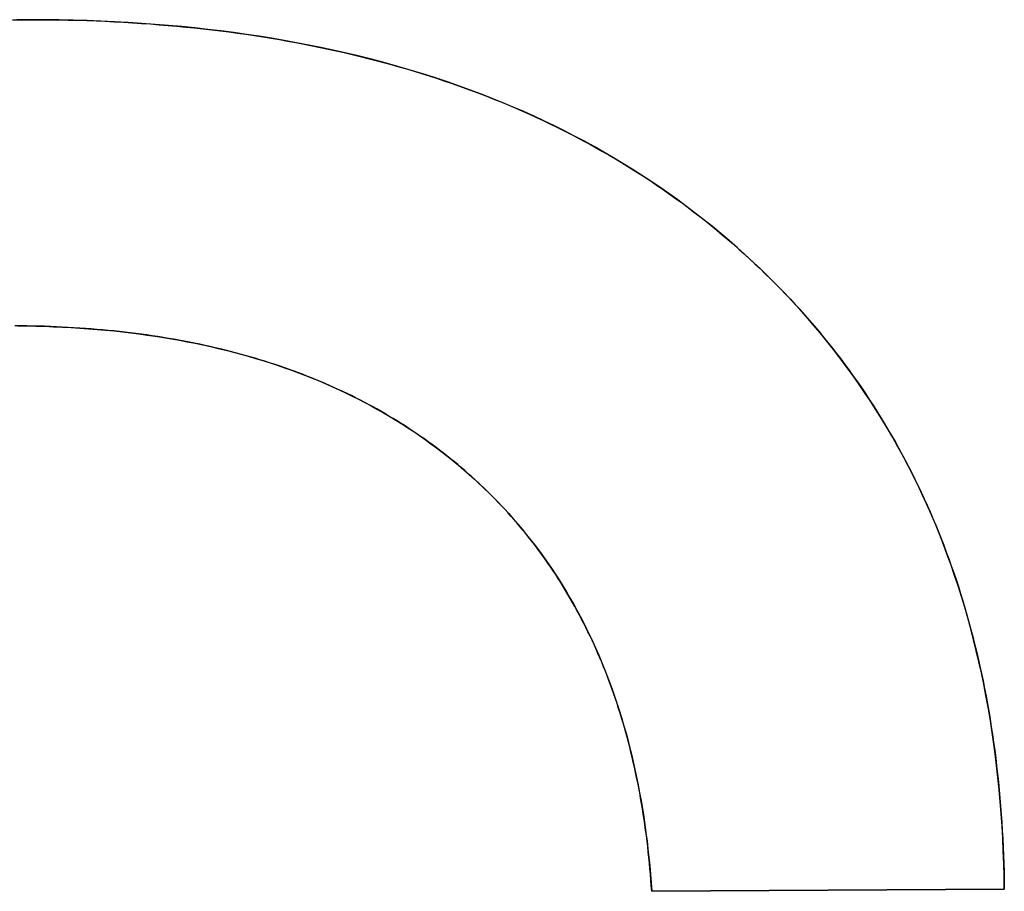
# Model space of a CAD drawing. Extents: x -1.48 to 1.48, y -1.03 to 1.03.
# Tile 47 of 90: x 0.0456 to 0.0796, y -0.5551 to -0.525. Entities that reach past the tile are written whole.
import ezdxf

# ---------------------------------------------------------------- set-up
doc = ezdxf.new("R2010")
doc.units = 0
doc.layers.get('0').update_dxf_attribs({"linetype": 'CONTINUOUS'})

# ---------------------------------------------------------------- blocks, each defined once
blk = doc.blocks.new('*U1')
at = {"extrusion": (-0.006289, 0.99998, 0)}
for p, q in [((0.079629, -0.554994, 0.154), (0.067458, -0.555071, 0.154)), ((0.067458, -0.555071, 0.1539), (0.079629, -0.554994, 0.1539)), ((0.079629, -0.554994, 0.154), (0.079629, -0.554994, 0.1539)), ((0.067458, -0.555071, 0.154), (0.067458, -0.555071, 0.1539))]:
    blk.add_line(p, q, dxfattribs=at)
for p, q in [((0.067458, -0.555071, 0.1539), (0.079629, -0.554994, 0.1539)), ((0.079629, -0.554994, 0.154), (0.067458, -0.555071, 0.154)), ((0.079629, -0.554994, 0.154), (0.079629, -0.554994, 0.1539)), ((0.067458, -0.555071, 0.154), (0.067458, -0.555071, 0.1539))]:
    blk.add_line(p, q)
for points in [[(0.04539, -0.524991, 0.154), (0.045707, -0.524989, 0.154), (0.046025, -0.524988, 0.154)], [(0.046025, -0.524988, 0.1539), (0.045547, -0.52499, 0.1539)], [(0.046025, -0.524988, 0.1539), (0.045547, -0.52499, 0.1539)], [(0.04539, -0.524991, 0.154), (0.045707, -0.524989, 0.154), (0.046025, -0.524988, 0.154)], [(0.046025, -0.524988, 0.154), (0.046351, -0.524989, 0.154), (0.046676, -0.524991, 0.154), (0.047, -0.524996, 0.154), (0.047321, -0.525002, 0.154), (0.047642, -0.52501, 0.154), (0.047961, -0.525019, 0.154), (0.048278, -0.525031, 0.154), (0.048594, -0.525044, 0.154), (0.048909, -0.525059, 0.154), (0.049222, -0.525076, 0.154), (0.049534, -0.525094, 0.154), (0.049844, -0.525114, 0.154), (0.050152, -0.525136, 0.154), (0.050459, -0.52516, 0.154), (0.050765, -0.525185, 0.154), (0.051069, -0.525212, 0.154), (0.051372, -0.525241, 0.154), (0.051674, -0.525272, 0.154), (0.051973, -0.525305, 0.154), (0.052272, -0.525339, 0.154), (0.052569, -0.525375, 0.154), (0.052864, -0.525412, 0.154), (0.053158, -0.525452, 0.154), (0.053451, -0.525493, 0.154), (0.053742, -0.525536, 0.154), (0.054031, -0.525581, 0.154), (0.054319, -0.525627, 0.154), (0.054606, -0.525676, 0.154), (0.054891, -0.525726, 0.154), (0.055175, -0.525777, 0.154), (0.055457, -0.525831, 0.154), (0.055738, -0.525886, 0.154), (0.056017, -0.525943, 0.154), (0.056295, -0.526002, 0.154), (0.056571, -0.526062, 0.154), (0.056846, -0.526125, 0.154), (0.05712, -0.526189, 0.154), (0.057392, -0.526254, 0.154), (0.057662, -0.526322, 0.154), (0.057931, -0.526391, 0.154), (0.058199, -0.526462, 0.154), (0.058465, -0.526535, 0.154), (0.058729, -0.52661, 0.154), (0.058993, -0.526686, 0.154), (0.059254, -0.526764, 0.154), (0.059514, -0.526844, 0.154), (0.059773, -0.526925, 0.154), (0.06003, -0.527009, 0.154), (0.060286, -0.527094, 0.154), (0.06054, -0.527181, 0.154), (0.060793, -0.527269, 0.154), (0.061045, -0.52736, 0.154), (0.061295, -0.527452, 0.154), (0.061543, -0.527545, 0.154), (0.06179, -0.527641, 0.154), (0.062036, -0.527738, 0.154), (0.06228, -0.527838, 0.154), (0.062522, -0.527938, 0.154), (0.062763, -0.528041, 0.154), (0.063003, -0.528145, 0.154), (0.063241, -0.528252, 0.154), (0.063478, -0.528359, 0.154), (0.063713, -0.528469, 0.154), (0.063947, -0.52858, 0.154), (0.064179, -0.528694, 0.154), (0.06441, -0.528808, 0.154), (0.064639, -0.528925, 0.154), (0.064867, -0.529044, 0.154), (0.065094, -0.529164, 0.154), (0.065319, -0.529286, 0.154), (0.065542, -0.529409, 0.154), (0.065764, -0.529535, 0.154), (0.065985, -0.529662, 0.154), (0.066204, -0.529791, 0.154), (0.066421, -0.529921, 0.154), (0.066637, -0.530054, 0.154), (0.066852, -0.530188, 0.154), (0.067065, -0.530324, 0.154), (0.067277, -0.530462, 0.154), (0.067487, -0.530601, 0.154), (0.067696, -0.530742, 0.154), (0.067903, -0.530885, 0.154), (0.068109, -0.53103, 0.154), (0.068314, -0.531177, 0.154), (0.068516, -0.531325, 0.154), (0.068718, -0.531475, 0.154), (0.068918, -0.531627, 0.154), (0.069116, -0.53178, 0.154), (0.069314, -0.531935, 0.154), (0.069509, -0.532092, 0.154), (0.069703, -0.532251, 0.154), (0.069896, -0.532412, 0.154), (0.070087, -0.532574, 0.154), (0.070277, -0.532738, 0.154), (0.070465, -0.532904, 0.154), (0.070652, -0.533071, 0.154), (0.070836, -0.53324, 0.154), (0.071019, -0.53341, 0.154), (0.0712, -0.533581, 0.154), (0.071379, -0.533754, 0.154), (0.071557, -0.533928, 0.154), (0.071732, -0.534104, 0.154), (0.071905, -0.534281, 0.154), (0.072077, -0.534459, 0.154), (0.072246, -0.534638, 0.154), (0.072414, -0.534819, 0.154), (0.072579, -0.535001, 0.154), (0.072743, -0.535184, 0.154), (0.072905, -0.535369, 0.154), (0.073064, -0.535555, 0.154), (0.073222, -0.535742, 0.154), (0.073378, -0.535931, 0.154), (0.073532, -0.536121, 0.154), (0.073685, -0.536312, 0.154), (0.073835, -0.536504, 0.154), (0.073983, -0.536698, 0.154), (0.07413, -0.536893, 0.154), (0.074274, -0.53709, 0.154), (0.074417, -0.537288, 0.154), (0.074557, -0.537487, 0.154), (0.074696, -0.537687, 0.154), (0.074833, -0.537889, 0.154), (0.074968, -0.538092, 0.154), (0.075101, -0.538297, 0.154), (0.075232, -0.538502, 0.154), (0.075361, -0.538709, 0.154), (0.075488, -0.538918, 0.154), (0.075613, -0.539127, 0.154), (0.075736, -0.539338, 0.154), (0.075858, -0.539551, 0.154), (0.075977, -0.539764, 0.154), (0.076095, -0.539979, 0.154), (0.076211, -0.540196, 0.154), (0.076324, -0.540413, 0.154), (0.076436, -0.540632, 0.154), (0.076546, -0.540852, 0.154), (0.076654, -0.541074, 0.154), (0.07676, -0.541297, 0.154), (0.076864, -0.541521, 0.154), (0.076966, -0.541747, 0.154), (0.077066, -0.541973, 0.154), (0.077165, -0.542201, 0.154), (0.077261, -0.542431, 0.154), (0.077356, -0.542662, 0.154), (0.077448, -0.542894, 0.154), (0.077539, -0.543127, 0.154), (0.077628, -0.543362, 0.154), (0.077715, -0.543598, 0.154), (0.077799, -0.543835, 0.154), (0.077882, -0.544074, 0.154), (0.077963, -0.544314, 0.154), (0.078043, -0.544555, 0.154), (0.07812, -0.544798, 0.154), (0.078195, -0.545042, 0.154), (0.078268, -0.545287, 0.154), (0.07834, -0.545534, 0.154), (0.078409, -0.545782, 0.154), (0.078477, -0.546031, 0.154), (0.078543, -0.546281, 0.154), (0.078606, -0.546533, 0.154), (0.078668, -0.546786, 0.154), (0.078728, -0.547041, 0.154), (0.078786, -0.547297, 0.154), (0.078842, -0.547554, 0.154), (0.078896, -0.547812, 0.154), (0.078949, -0.548072, 0.154), (0.078999, -0.548333, 0.154), (0.079047, -0.548596, 0.154), (0.079094, -0.548859, 0.154), (0.079138, -0.549124, 0.154), (0.079181, -0.549391, 0.154), (0.079222, -0.549658, 0.154), (0.07926, -0.549927, 0.154), (0.079297, -0.550198, 0.154), (0.079332, -0.550469, 0.154), (0.079365, -0.550742, 0.154), (0.079396, -0.551016, 0.154), (0.079425, -0.551292, 0.154), (0.079452, -0.551569, 0.154), (0.079478, -0.551847, 0.154), (0.079501, -0.552127, 0.154), (0.079523, -0.552408, 0.154), (0.079542, -0.55269, 0.154), (0.07956, -0.552973, 0.154), (0.079575, -0.553258, 0.154), (0.079589, -0.553544, 0.154), (0.079601, -0.553832, 0.154), (0.079611, -0.55412, 0.154), (0.079619, -0.55441, 0.154), (0.079625, -0.554702, 0.154), (0.079629, -0.554994, 0.154)], [(0.079629, -0.554994, 0.1539), (0.079622, -0.554555, 0.1539), (0.079611, -0.554118, 0.1539), (0.079595, -0.553684, 0.1539), (0.079575, -0.553253, 0.1539), (0.079551, -0.552826, 0.1539), (0.079522, -0.552401, 0.1539), (0.079489, -0.551979, 0.1539), (0.079452, -0.55156, 0.1539), (0.07941, -0.551144, 0.1539), (0.079364, -0.550731, 0.1539), (0.079313, -0.550322, 0.1539), (0.079258, -0.549915, 0.1539), (0.079199, -0.549511, 0.1539), (0.079136, -0.54911, 0.1539), (0.079068, -0.548712, 0.1539), (0.078996, -0.548317, 0.1539), (0.078919, -0.547925, 0.1539), (0.078838, -0.547536, 0.1539), (0.078753, -0.54715, 0.1539), (0.078663, -0.546766, 0.1539), (0.07857, -0.546386, 0.1539), (0.078471, -0.546009, 0.1539), (0.078369, -0.545635, 0.1539), (0.078262, -0.545264, 0.1539), (0.07815, -0.544896, 0.1539), (0.078035, -0.544531, 0.1539), (0.077914, -0.544168, 0.1539), (0.07779, -0.543809, 0.1539), (0.077661, -0.543453, 0.1539), (0.077528, -0.5431, 0.1539), (0.077391, -0.542749, 0.1539), (0.077249, -0.542402, 0.1539), (0.077103, -0.542058, 0.1539), (0.076953, -0.541716, 0.1539), (0.076798, -0.541378, 0.1539), (0.076639, -0.541043, 0.1539), (0.076475, -0.54071, 0.1539), (0.076307, -0.540381, 0.1539), (0.076135, -0.540054, 0.1539), (0.075959, -0.539731, 0.1539), (0.075778, -0.53941, 0.1539), (0.075593, -0.539093, 0.1539), (0.075403, -0.538778, 0.1539), (0.075209, -0.538467, 0.1539), (0.075011, -0.538158, 0.1539), (0.074808, -0.537852, 0.1539), (0.074601, -0.53755, 0.1539), (0.07439, -0.53725, 0.1539), (0.074174, -0.536954, 0.1539), (0.073954, -0.53666, 0.1539), (0.07373, -0.536369, 0.1539), (0.073501, -0.536082, 0.1539), (0.073268, -0.535797, 0.1539), (0.073031, -0.535515, 0.1539), (0.072789, -0.535236, 0.1539), (0.072543, -0.53496, 0.1539), (0.072292, -0.534688, 0.1539), (0.072038, -0.534418, 0.1539), (0.071778, -0.534151, 0.1539), (0.071515, -0.533887, 0.1539), (0.071247, -0.533626, 0.1539), (0.070975, -0.533368, 0.1539), (0.070698, -0.533113, 0.1539), (0.070418, -0.532862, 0.1539), (0.070133, -0.532614, 0.1539), (0.069846, -0.53237, 0.1539), (0.069555, -0.53213, 0.1539), (0.069261, -0.531894, 0.1539), (0.068963, -0.531661, 0.1539), (0.068663, -0.531433, 0.1539), (0.068359, -0.531209, 0.1539), (0.068051, -0.530989, 0.1539), (0.06774, -0.530773, 0.1539), (0.067426, -0.53056, 0.1539), (0.067109, -0.530352, 0.1539), (0.066788, -0.530148, 0.1539), (0.066464, -0.529947, 0.1539), (0.066137, -0.529751, 0.1539), (0.065806, -0.529559, 0.1539), (0.065472, -0.52937, 0.1539), (0.065134, -0.529186, 0.1539), (0.064794, -0.529005, 0.1539), (0.06445, -0.528829, 0.1539), (0.064103, -0.528656, 0.1539), (0.063752, -0.528487, 0.1539), (0.063398, -0.528323, 0.1539), (0.063041, -0.528162, 0.1539), (0.06268, -0.528005, 0.1539), (0.062316, -0.527853, 0.1539), (0.061949, -0.527704, 0.1539), (0.061578, -0.527559, 0.1539), (0.061204, -0.527418, 0.1539), (0.060827, -0.527281, 0.1539), (0.060447, -0.527148, 0.1539), (0.060063, -0.527019, 0.1539), (0.059675, -0.526894, 0.1539), (0.059285, -0.526773, 0.1539), (0.058891, -0.526656, 0.1539), (0.058494, -0.526543, 0.1539), (0.058094, -0.526434, 0.1539), (0.05769, -0.526329, 0.1539), (0.057283, -0.526228, 0.1539), (0.056872, -0.526131, 0.1539), (0.056459, -0.526037, 0.1539), (0.056041, -0.525948, 0.1539), (0.055621, -0.525863, 0.1539), (0.055197, -0.525781, 0.1539), (0.05477, -0.525704, 0.1539), (0.05434, -0.525631, 0.1539), (0.053906, -0.525561, 0.1539), (0.053469, -0.525496, 0.1539), (0.053029, -0.525434, 0.1539), (0.052585, -0.525377, 0.1539), (0.052138, -0.525323, 0.1539), (0.051688, -0.525274, 0.1539), (0.051234, -0.525228, 0.1539), (0.050777, -0.525186, 0.1539), (0.050317, -0.525149, 0.1539), (0.049853, -0.525115, 0.1539), (0.049386, -0.525085, 0.1539), (0.048916, -0.525059, 0.1539), (0.048443, -0.525038, 0.1539), (0.047966, -0.52502, 0.1539), (0.047486, -0.525006, 0.1539), (0.047002, -0.524996, 0.1539), (0.046515, -0.52499, 0.1539), (0.046025, -0.524988, 0.1539)], [(0.079629, -0.554994, 0.1539), (0.079622, -0.554555, 0.1539), (0.079611, -0.554118, 0.1539), (0.079595, -0.553684, 0.1539), (0.079575, -0.553253, 0.1539), (0.079551, -0.552826, 0.1539), (0.079522, -0.552401, 0.1539), (0.079489, -0.551979, 0.1539), (0.079452, -0.55156, 0.1539), (0.07941, -0.551144, 0.1539), (0.079364, -0.550731, 0.1539), (0.079313, -0.550322, 0.1539), (0.079258, -0.549915, 0.1539), (0.079199, -0.549511, 0.1539), (0.079136, -0.54911, 0.1539), (0.079068, -0.548712, 0.1539), (0.078996, -0.548317, 0.1539), (0.078919, -0.547925, 0.1539), (0.078838, -0.547536, 0.1539), (0.078753, -0.54715, 0.1539), (0.078663, -0.546766, 0.1539), (0.07857, -0.546386, 0.1539), (0.078471, -0.546009, 0.1539), (0.078369, -0.545635, 0.1539), (0.078262, -0.545264, 0.1539), (0.07815, -0.544896, 0.1539), (0.078035, -0.544531, 0.1539), (0.077914, -0.544168, 0.1539), (0.07779, -0.543809, 0.1539), (0.077661, -0.543453, 0.1539), (0.077528, -0.5431, 0.1539), (0.077391, -0.542749, 0.1539), (0.077249, -0.542402, 0.1539), (0.077103, -0.542058, 0.1539), (0.076953, -0.541716, 0.1539), (0.076798, -0.541378, 0.1539), (0.076639, -0.541043, 0.1539), (0.076475, -0.54071, 0.1539), (0.076307, -0.540381, 0.1539), (0.076135, -0.540054, 0.1539), (0.075959, -0.539731, 0.1539), (0.075778, -0.53941, 0.1539), (0.075593, -0.539093, 0.1539), (0.075403, -0.538778, 0.1539), (0.075209, -0.538467, 0.1539), (0.075011, -0.538158, 0.1539), (0.074808, -0.537852, 0.1539), (0.074601, -0.53755, 0.1539), (0.07439, -0.53725, 0.1539), (0.074174, -0.536954, 0.1539), (0.073954, -0.53666, 0.1539), (0.07373, -0.536369, 0.1539), (0.073501, -0.536082, 0.1539), (0.073268, -0.535797, 0.1539), (0.073031, -0.535515, 0.1539), (0.072789, -0.535236, 0.1539), (0.072543, -0.53496, 0.1539), (0.072292, -0.534688, 0.1539), (0.072038, -0.534418, 0.1539), (0.071778, -0.534151, 0.1539), (0.071515, -0.533887, 0.1539), (0.071247, -0.533626, 0.1539), (0.070975, -0.533368, 0.1539), (0.070698, -0.533113, 0.1539), (0.070418, -0.532862, 0.1539), (0.070133, -0.532614, 0.1539), (0.069846, -0.53237, 0.1539), (0.069555, -0.53213, 0.1539), (0.069261, -0.531894, 0.1539), (0.068963, -0.531661, 0.1539), (0.068663, -0.531433, 0.1539), (0.068359, -0.531209, 0.1539), (0.068051, -0.530989, 0.1539), (0.06774, -0.530773, 0.1539), (0.067426, -0.53056, 0.1539), (0.067109, -0.530352, 0.1539), (0.066788, -0.530148, 0.1539), (0.066464, -0.529947, 0.1539), (0.066137, -0.529751, 0.1539), (0.065806, -0.529559, 0.1539), (0.065472, -0.52937, 0.1539), (0.065134, -0.529186, 0.1539), (0.064794, -0.529005, 0.1539), (0.06445, -0.528829, 0.1539), (0.064103, -0.528656, 0.1539), (0.063752, -0.528487, 0.1539), (0.063398, -0.528323, 0.1539), (0.063041, -0.528162, 0.1539), (0.06268, -0.528005, 0.1539), (0.062316, -0.527853, 0.1539), (0.061949, -0.527704, 0.1539), (0.061578, -0.527559, 0.1539), (0.061204, -0.527418, 0.1539), (0.060827, -0.527281, 0.1539), (0.060447, -0.527148, 0.1539), (0.060063, -0.527019, 0.1539), (0.059675, -0.526894, 0.1539), (0.059285, -0.526773, 0.1539), (0.058891, -0.526656, 0.1539), (0.058494, -0.526543, 0.1539), (0.058094, -0.526434, 0.1539), (0.05769, -0.526329, 0.1539), (0.057283, -0.526228, 0.1539), (0.056872, -0.526131, 0.1539), (0.056459, -0.526037, 0.1539), (0.056041, -0.525948, 0.1539), (0.055621, -0.525863, 0.1539), (0.055197, -0.525781, 0.1539), (0.05477, -0.525704, 0.1539), (0.05434, -0.525631, 0.1539), (0.053906, -0.525561, 0.1539), (0.053469, -0.525496, 0.1539), (0.053029, -0.525434, 0.1539), (0.052585, -0.525377, 0.1539), (0.052138, -0.525323, 0.1539), (0.051688, -0.525274, 0.1539), (0.051234, -0.525228, 0.1539), (0.050777, -0.525186, 0.1539), (0.050317, -0.525149, 0.1539), (0.049853, -0.525115, 0.1539), (0.049386, -0.525085, 0.1539), (0.048916, -0.525059, 0.1539), (0.048443, -0.525038, 0.1539), (0.047966, -0.52502, 0.1539), (0.047486, -0.525006, 0.1539), (0.047002, -0.524996, 0.1539), (0.046515, -0.52499, 0.1539), (0.046025, -0.524988, 0.1539)], [(0.046025, -0.524988, 0.154), (0.046351, -0.524989, 0.154), (0.046676, -0.524991, 0.154), (0.047, -0.524996, 0.154), (0.047321, -0.525002, 0.154), (0.047642, -0.52501, 0.154), (0.047961, -0.525019, 0.154), (0.048278, -0.525031, 0.154), (0.048594, -0.525044, 0.154), (0.048909, -0.525059, 0.154), (0.049222, -0.525076, 0.154), (0.049534, -0.525094, 0.154), (0.049844, -0.525114, 0.154), (0.050152, -0.525136, 0.154), (0.050459, -0.52516, 0.154), (0.050765, -0.525185, 0.154), (0.051069, -0.525212, 0.154), (0.051372, -0.525241, 0.154), (0.051674, -0.525272, 0.154), (0.051973, -0.525305, 0.154), (0.052272, -0.525339, 0.154), (0.052569, -0.525375, 0.154), (0.052864, -0.525412, 0.154), (0.053158, -0.525452, 0.154), (0.053451, -0.525493, 0.154), (0.053742, -0.525536, 0.154), (0.054031, -0.525581, 0.154), (0.054319, -0.525627, 0.154), (0.054606, -0.525676, 0.154), (0.054891, -0.525726, 0.154), (0.055175, -0.525777, 0.154), (0.055457, -0.525831, 0.154), (0.055738, -0.525886, 0.154), (0.056017, -0.525943, 0.154), (0.056295, -0.526002, 0.154), (0.056571, -0.526062, 0.154), (0.056846, -0.526125, 0.154), (0.05712, -0.526189, 0.154), (0.057392, -0.526254, 0.154), (0.057662, -0.526322, 0.154), (0.057931, -0.526391, 0.154), (0.058199, -0.526462, 0.154), (0.058465, -0.526535, 0.154), (0.058729, -0.52661, 0.154), (0.058993, -0.526686, 0.154), (0.059254, -0.526764, 0.154), (0.059514, -0.526844, 0.154), (0.059773, -0.526925, 0.154), (0.06003, -0.527009, 0.154), (0.060286, -0.527094, 0.154), (0.06054, -0.527181, 0.154), (0.060793, -0.527269, 0.154), (0.061045, -0.52736, 0.154), (0.061295, -0.527452, 0.154), (0.061543, -0.527545, 0.154), (0.06179, -0.527641, 0.154), (0.062036, -0.527738, 0.154), (0.06228, -0.527838, 0.154), (0.062522, -0.527938, 0.154), (0.062763, -0.528041, 0.154), (0.063003, -0.528145, 0.154), (0.063241, -0.528252, 0.154), (0.063478, -0.528359, 0.154), (0.063713, -0.528469, 0.154), (0.063947, -0.52858, 0.154), (0.064179, -0.528694, 0.154), (0.06441, -0.528808, 0.154), (0.064639, -0.528925, 0.154), (0.064867, -0.529044, 0.154), (0.065094, -0.529164, 0.154), (0.065319, -0.529286, 0.154), (0.065542, -0.529409, 0.154), (0.065764, -0.529535, 0.154), (0.065985, -0.529662, 0.154), (0.066204, -0.529791, 0.154), (0.066421, -0.529921, 0.154), (0.066637, -0.530054, 0.154), (0.066852, -0.530188, 0.154), (0.067065, -0.530324, 0.154), (0.067277, -0.530462, 0.154), (0.067487, -0.530601, 0.154), (0.067696, -0.530742, 0.154), (0.067903, -0.530885, 0.154), (0.068109, -0.53103, 0.154), (0.068314, -0.531177, 0.154), (0.068516, -0.531325, 0.154), (0.068718, -0.531475, 0.154), (0.068918, -0.531627, 0.154), (0.069116, -0.53178, 0.154), (0.069314, -0.531935, 0.154), (0.069509, -0.532092, 0.154), (0.069703, -0.532251, 0.154), (0.069896, -0.532412, 0.154), (0.070087, -0.532574, 0.154), (0.070277, -0.532738, 0.154), (0.070465, -0.532904, 0.154), (0.070652, -0.533071, 0.154), (0.070836, -0.53324, 0.154), (0.071019, -0.53341, 0.154), (0.0712, -0.533581, 0.154), (0.071379, -0.533754, 0.154), (0.071557, -0.533928, 0.154), (0.071732, -0.534104, 0.154), (0.071905, -0.534281, 0.154), (0.072077, -0.534459, 0.154), (0.072246, -0.534638, 0.154), (0.072414, -0.534819, 0.154), (0.072579, -0.535001, 0.154), (0.072743, -0.535184, 0.154), (0.072905, -0.535369, 0.154), (0.073064, -0.535555, 0.154), (0.073222, -0.535742, 0.154), (0.073378, -0.535931, 0.154), (0.073532, -0.536121, 0.154), (0.073685, -0.536312, 0.154), (0.073835, -0.536504, 0.154), (0.073983, -0.536698, 0.154), (0.07413, -0.536893, 0.154), (0.074274, -0.53709, 0.154), (0.074417, -0.537288, 0.154), (0.074557, -0.537487, 0.154), (0.074696, -0.537687, 0.154), (0.074833, -0.537889, 0.154), (0.074968, -0.538092, 0.154), (0.075101, -0.538297, 0.154), (0.075232, -0.538502, 0.154), (0.075361, -0.538709, 0.154), (0.075488, -0.538918, 0.154), (0.075613, -0.539127, 0.154), (0.075736, -0.539338, 0.154), (0.075858, -0.539551, 0.154), (0.075977, -0.539764, 0.154), (0.076095, -0.539979, 0.154), (0.076211, -0.540196, 0.154), (0.076324, -0.540413, 0.154), (0.076436, -0.540632, 0.154), (0.076546, -0.540852, 0.154), (0.076654, -0.541074, 0.154), (0.07676, -0.541297, 0.154), (0.076864, -0.541521, 0.154), (0.076966, -0.541747, 0.154), (0.077066, -0.541973, 0.154), (0.077165, -0.542201, 0.154), (0.077261, -0.542431, 0.154), (0.077356, -0.542662, 0.154), (0.077448, -0.542894, 0.154), (0.077539, -0.543127, 0.154), (0.077628, -0.543362, 0.154), (0.077715, -0.543598, 0.154), (0.077799, -0.543835, 0.154), (0.077882, -0.544074, 0.154), (0.077963, -0.544314, 0.154), (0.078043, -0.544555, 0.154), (0.07812, -0.544798, 0.154), (0.078195, -0.545042, 0.154), (0.078268, -0.545287, 0.154), (0.07834, -0.545534, 0.154), (0.078409, -0.545782, 0.154), (0.078477, -0.546031, 0.154), (0.078543, -0.546281, 0.154), (0.078606, -0.546533, 0.154), (0.078668, -0.546786, 0.154), (0.078728, -0.547041, 0.154), (0.078786, -0.547297, 0.154), (0.078842, -0.547554, 0.154), (0.078896, -0.547812, 0.154), (0.078949, -0.548072, 0.154), (0.078999, -0.548333, 0.154), (0.079047, -0.548596, 0.154), (0.079094, -0.548859, 0.154), (0.079138, -0.549124, 0.154), (0.079181, -0.549391, 0.154), (0.079222, -0.549658, 0.154), (0.07926, -0.549927, 0.154), (0.079297, -0.550198, 0.154), (0.079332, -0.550469, 0.154), (0.079365, -0.550742, 0.154), (0.079396, -0.551016, 0.154), (0.079425, -0.551292, 0.154), (0.079452, -0.551569, 0.154), (0.079478, -0.551847, 0.154), (0.079501, -0.552127, 0.154), (0.079523, -0.552408, 0.154), (0.079542, -0.55269, 0.154), (0.07956, -0.552973, 0.154), (0.079575, -0.553258, 0.154), (0.079589, -0.553544, 0.154), (0.079601, -0.553832, 0.154), (0.079611, -0.55412, 0.154), (0.079619, -0.55441, 0.154), (0.079625, -0.554702, 0.154), (0.079629, -0.554994, 0.154)], [(0.067458, -0.555071, 0.154), (0.067445, -0.554874, 0.154), (0.06743, -0.554679, 0.154), (0.067415, -0.554484, 0.154), (0.067398, -0.55429, 0.154), (0.06738, -0.554097, 0.154), (0.067361, -0.553905, 0.154), (0.067341, -0.553714, 0.154), (0.067319, -0.553524, 0.154), (0.067297, -0.553335, 0.154), (0.067273, -0.553147, 0.154), (0.067249, -0.55296, 0.154), (0.067223, -0.552774, 0.154), (0.067196, -0.552588, 0.154), (0.067168, -0.552404, 0.154), (0.067139, -0.552221, 0.154), (0.067108, -0.552039, 0.154), (0.067077, -0.551857, 0.154), (0.067044, -0.551677, 0.154), (0.06701, -0.551497, 0.154), (0.066975, -0.551319, 0.154), (0.066939, -0.551141, 0.154), (0.066902, -0.550965, 0.154), (0.066864, -0.550789, 0.154), (0.066824, -0.550614, 0.154), (0.066784, -0.55044, 0.154), (0.066742, -0.550268, 0.154), (0.066699, -0.550096, 0.154), (0.066655, -0.549925, 0.154), (0.06661, -0.549755, 0.154), (0.066564, -0.549586, 0.154), (0.066516, -0.549418, 0.154), (0.066468, -0.549251, 0.154), (0.066418, -0.549085, 0.154), (0.066367, -0.54892, 0.154), (0.066315, -0.548756, 0.154), (0.066262, -0.548593, 0.154), (0.066208, -0.54843, 0.154), (0.066153, -0.548269, 0.154), (0.066096, -0.548109, 0.154), (0.066039, -0.547949, 0.154), (0.06598, -0.547791, 0.154), (0.06592, -0.547633, 0.154), (0.065859, -0.547477, 0.154), (0.065797, -0.547321, 0.154), (0.065734, -0.547167, 0.154), (0.06567, -0.547013, 0.154), (0.065604, -0.54686, 0.154), (0.065537, -0.546709, 0.154), (0.06547, -0.546558, 0.154), (0.065401, -0.546408, 0.154), (0.065331, -0.546259, 0.154), (0.065259, -0.546111, 0.154), (0.065187, -0.545964, 0.154), (0.065114, -0.545818, 0.154), (0.065039, -0.545673, 0.154), (0.064963, -0.545529, 0.154), (0.064887, -0.545386, 0.154), (0.064809, -0.545244, 0.154), (0.064729, -0.545103, 0.154), (0.064649, -0.544962, 0.154), (0.064568, -0.544823, 0.154), (0.064485, -0.544685, 0.154), (0.064402, -0.544547, 0.154), (0.064317, -0.544411, 0.154), (0.064231, -0.544276, 0.154), (0.064144, -0.544141, 0.154), (0.064056, -0.544008, 0.154), (0.063967, -0.543875, 0.154), (0.063876, -0.543743, 0.154), (0.063785, -0.543613, 0.154), (0.063692, -0.543483, 0.154), (0.063598, -0.543354, 0.154), (0.063503, -0.543226, 0.154), (0.063407, -0.543099, 0.154), (0.06331, -0.542974, 0.154), (0.063211, -0.542849, 0.154), (0.063112, -0.542725, 0.154), (0.063011, -0.542602, 0.154), (0.062909, -0.54248, 0.154), (0.062807, -0.542358, 0.154), (0.062702, -0.542238, 0.154), (0.062597, -0.542119, 0.154), (0.062491, -0.542001, 0.154), (0.062384, -0.541884, 0.154), (0.062275, -0.541767, 0.154), (0.062165, -0.541652, 0.154), (0.062054, -0.541537, 0.154), (0.061942, -0.541424, 0.154), (0.061829, -0.541311, 0.154), (0.061715, -0.5412, 0.154), (0.0616, -0.541089, 0.154), (0.061483, -0.54098, 0.154), (0.061366, -0.540871, 0.154), (0.061247, -0.540763, 0.154), (0.061127, -0.540657, 0.154), (0.061006, -0.540551, 0.154), (0.060884, -0.540446, 0.154), (0.060761, -0.540342, 0.154), (0.060637, -0.54024, 0.154), (0.060512, -0.540139, 0.154), (0.060387, -0.540038, 0.154), (0.06026, -0.539939, 0.154), (0.060133, -0.539841, 0.154), (0.060004, -0.539744, 0.154), (0.059875, -0.539648, 0.154), (0.059744, -0.539554, 0.154), (0.059613, -0.53946, 0.154), (0.059481, -0.539368, 0.154), (0.059348, -0.539276, 0.154), (0.059214, -0.539186, 0.154), (0.059079, -0.539097, 0.154), (0.058943, -0.539009, 0.154), (0.058806, -0.538922, 0.154), (0.058668, -0.538836, 0.154), (0.058529, -0.538751, 0.154), (0.05839, -0.538667, 0.154), (0.058249, -0.538585, 0.154), (0.058107, -0.538503, 0.154), (0.057965, -0.538423, 0.154), (0.057822, -0.538344, 0.154), (0.057677, -0.538266, 0.154), (0.057532, -0.538189, 0.154), (0.057386, -0.538113, 0.154), (0.057239, -0.538038, 0.154), (0.057091, -0.537964, 0.154), (0.056942, -0.537892, 0.154), (0.056792, -0.53782, 0.154), (0.056641, -0.53775, 0.154), (0.056489, -0.537681, 0.154), (0.056336, -0.537613, 0.154), (0.056183, -0.537546, 0.154), (0.056028, -0.53748, 0.154), (0.055873, -0.537415, 0.154), (0.055716, -0.537351, 0.154), (0.055559, -0.537289, 0.154), (0.055401, -0.537227, 0.154), (0.055241, -0.537167, 0.154), (0.055081, -0.537107, 0.154), (0.05492, -0.537049, 0.154), (0.054758, -0.536992, 0.154), (0.054595, -0.536936, 0.154), (0.054431, -0.536881, 0.154), (0.054267, -0.536828, 0.154), (0.054101, -0.536775, 0.154), (0.053934, -0.536724, 0.154), (0.053767, -0.536673, 0.154), (0.053598, -0.536624, 0.154), (0.053428, -0.536576, 0.154), (0.053258, -0.536529, 0.154), (0.053087, -0.536483, 0.154), (0.052915, -0.536438, 0.154), (0.052741, -0.536394, 0.154), (0.052567, -0.536351, 0.154), (0.052392, -0.53631, 0.154), (0.052216, -0.536269, 0.154), (0.052039, -0.53623, 0.154), (0.051861, -0.536192, 0.154), (0.051682, -0.536155, 0.154), (0.051503, -0.536119, 0.154), (0.051322, -0.536084, 0.154), (0.05114, -0.53605, 0.154), (0.050958, -0.536017, 0.154), (0.050775, -0.535986, 0.154), (0.05059, -0.535955, 0.154), (0.050405, -0.535926, 0.154), (0.050219, -0.535898, 0.154), (0.050031, -0.53587, 0.154), (0.049843, -0.535844, 0.154), (0.049654, -0.53582, 0.154), (0.049464, -0.535796, 0.154), (0.049273, -0.535773, 0.154), (0.049082, -0.535751, 0.154), (0.048889, -0.535731, 0.154), (0.048695, -0.535712, 0.154), (0.0485, -0.535693, 0.154), (0.048305, -0.535676, 0.154), (0.048108, -0.53566, 0.154), (0.047911, -0.535645, 0.154), (0.047713, -0.535631, 0.154), (0.047513, -0.535618, 0.154), (0.047313, -0.535607, 0.154), (0.047112, -0.535596, 0.154), (0.04691, -0.535587, 0.154), (0.046707, -0.535579, 0.154), (0.046503, -0.535571, 0.154), (0.046298, -0.535565, 0.154), (0.046092, -0.53556, 0.154), (0.045885, -0.535556, 0.154), (0.045678, -0.535554, 0.154), (0.045469, -0.535552, 0.154)], [(0.045574, -0.535553, 0.1539), (0.045887, -0.535556, 0.1539), (0.046198, -0.535563, 0.1539), (0.046506, -0.535571, 0.1539), (0.046812, -0.535583, 0.1539), (0.047117, -0.535597, 0.1539), (0.047419, -0.535613, 0.1539), (0.047719, -0.535632, 0.1539), (0.048017, -0.535653, 0.1539), (0.048313, -0.535677, 0.1539), (0.048606, -0.535703, 0.1539), (0.048898, -0.535732, 0.1539), (0.049187, -0.535763, 0.1539), (0.049475, -0.535797, 0.1539), (0.04976, -0.535833, 0.1539), (0.050043, -0.535872, 0.1539), (0.050324, -0.535914, 0.1539), (0.050603, -0.535957, 0.1539), (0.05088, -0.536004, 0.1539), (0.051155, -0.536053, 0.1539), (0.051428, -0.536104, 0.1539), (0.051698, -0.536158, 0.1539), (0.051966, -0.536214, 0.1539), (0.052233, -0.536273, 0.1539), (0.052497, -0.536335, 0.1539), (0.052759, -0.536398, 0.1539), (0.053019, -0.536465, 0.1539), (0.053277, -0.536534, 0.1539), (0.053533, -0.536605, 0.1539), (0.053786, -0.536679, 0.1539), (0.054038, -0.536755, 0.1539), (0.054287, -0.536834, 0.1539), (0.054535, -0.536916, 0.1539), (0.05478, -0.537, 0.1539), (0.055023, -0.537086, 0.1539), (0.055264, -0.537175, 0.1539), (0.055503, -0.537267, 0.1539), (0.05574, -0.537361, 0.1539), (0.055975, -0.537457, 0.1539), (0.056207, -0.537556, 0.1539), (0.056438, -0.537658, 0.1539), (0.056666, -0.537762, 0.1539), (0.056892, -0.537868, 0.1539), (0.057117, -0.537977, 0.1539), (0.057339, -0.538089, 0.1539), (0.057558, -0.538203, 0.1539), (0.057776, -0.538319, 0.1539), (0.057992, -0.538438, 0.1539), (0.058206, -0.53856, 0.1539), (0.058417, -0.538684, 0.1539), (0.058627, -0.53881, 0.1539), (0.058834, -0.538939, 0.1539), (0.059039, -0.539071, 0.1539), (0.059242, -0.539205, 0.1539), (0.059443, -0.539342, 0.1539), (0.059642, -0.539481, 0.1539), (0.059839, -0.539622, 0.1539), (0.060034, -0.539766, 0.1539), (0.060226, -0.539913, 0.1539), (0.060417, -0.540062, 0.1539), (0.060605, -0.540214, 0.1539), (0.060791, -0.540368, 0.1539), (0.060975, -0.540524, 0.1539), (0.061157, -0.540683, 0.1539), (0.061337, -0.540845, 0.1539), (0.061514, -0.541008, 0.1539), (0.061688, -0.541174, 0.1539), (0.06186, -0.541342, 0.1539), (0.062029, -0.541511, 0.1539), (0.062196, -0.541684, 0.1539), (0.06236, -0.541858, 0.1539), (0.062521, -0.542034, 0.1539), (0.06268, -0.542213, 0.1539), (0.062837, -0.542394, 0.1539), (0.06299, -0.542577, 0.1539), (0.063142, -0.542762, 0.1539), (0.06329, -0.542949, 0.1539), (0.063437, -0.543138, 0.1539), (0.06358, -0.54333, 0.1539), (0.063721, -0.543524, 0.1539), (0.06386, -0.54372, 0.1539), (0.063995, -0.543918, 0.1539), (0.064129, -0.544118, 0.1539), (0.06426, -0.54432, 0.1539), (0.064388, -0.544525, 0.1539), (0.064514, -0.544732, 0.1539), (0.064637, -0.54494, 0.1539), (0.064757, -0.545152, 0.1539), (0.064875, -0.545365, 0.1539), (0.06499, -0.54558, 0.1539), (0.065103, -0.545798, 0.1539), (0.065213, -0.546017, 0.1539), (0.065321, -0.546239, 0.1539), (0.065426, -0.546463, 0.1539), (0.065529, -0.54669, 0.1539), (0.065629, -0.546918, 0.1539), (0.065726, -0.547148, 0.1539), (0.065821, -0.547381, 0.1539), (0.065914, -0.547616, 0.1539), (0.066003, -0.547853, 0.1539), (0.066091, -0.548092, 0.1539), (0.066175, -0.548334, 0.1539), (0.066257, -0.548577, 0.1539), (0.066337, -0.548823, 0.1539), (0.066414, -0.549071, 0.1539), (0.066488, -0.549321, 0.1539), (0.06656, -0.549573, 0.1539), (0.066629, -0.549827, 0.1539), (0.066696, -0.550084, 0.1539), (0.06676, -0.550342, 0.1539), (0.066822, -0.550603, 0.1539), (0.066881, -0.550866, 0.1539), (0.066937, -0.551131, 0.1539), (0.066991, -0.551399, 0.1539), (0.067042, -0.551668, 0.1539), (0.067091, -0.55194, 0.1539), (0.067137, -0.552214, 0.1539), (0.067181, -0.55249, 0.1539), (0.067222, -0.552768, 0.1539), (0.067261, -0.553048, 0.1539), (0.067296, -0.553331, 0.1539), (0.06733, -0.553615, 0.1539), (0.067361, -0.553902, 0.1539), (0.067389, -0.554191, 0.1539), (0.067415, -0.554482, 0.1539), (0.067438, -0.554776, 0.1539), (0.067458, -0.555071, 0.1539)], [(0.045574, -0.535553, 0.1539), (0.045887, -0.535556, 0.1539), (0.046198, -0.535563, 0.1539), (0.046506, -0.535571, 0.1539), (0.046812, -0.535583, 0.1539), (0.047117, -0.535597, 0.1539), (0.047419, -0.535613, 0.1539), (0.047719, -0.535632, 0.1539), (0.048017, -0.535653, 0.1539), (0.048313, -0.535677, 0.1539), (0.048606, -0.535703, 0.1539), (0.048898, -0.535732, 0.1539), (0.049187, -0.535763, 0.1539), (0.049475, -0.535797, 0.1539), (0.04976, -0.535833, 0.1539), (0.050043, -0.535872, 0.1539), (0.050324, -0.535914, 0.1539), (0.050603, -0.535957, 0.1539), (0.05088, -0.536004, 0.1539), (0.051155, -0.536053, 0.1539), (0.051428, -0.536104, 0.1539), (0.051698, -0.536158, 0.1539), (0.051966, -0.536214, 0.1539), (0.052233, -0.536273, 0.1539), (0.052497, -0.536335, 0.1539), (0.052759, -0.536398, 0.1539), (0.053019, -0.536465, 0.1539), (0.053277, -0.536534, 0.1539), (0.053533, -0.536605, 0.1539), (0.053786, -0.536679, 0.1539), (0.054038, -0.536755, 0.1539), (0.054287, -0.536834, 0.1539), (0.054535, -0.536916, 0.1539), (0.05478, -0.537, 0.1539), (0.055023, -0.537086, 0.1539), (0.055264, -0.537175, 0.1539), (0.055503, -0.537267, 0.1539), (0.05574, -0.537361, 0.1539), (0.055975, -0.537457, 0.1539), (0.056207, -0.537556, 0.1539), (0.056438, -0.537658, 0.1539), (0.056666, -0.537762, 0.1539), (0.056892, -0.537868, 0.1539), (0.057117, -0.537977, 0.1539), (0.057339, -0.538089, 0.1539), (0.057558, -0.538203, 0.1539), (0.057776, -0.538319, 0.1539), (0.057992, -0.538438, 0.1539), (0.058206, -0.53856, 0.1539), (0.058417, -0.538684, 0.1539), (0.058627, -0.53881, 0.1539), (0.058834, -0.538939, 0.1539), (0.059039, -0.539071, 0.1539), (0.059242, -0.539205, 0.1539), (0.059443, -0.539342, 0.1539), (0.059642, -0.539481, 0.1539), (0.059839, -0.539622, 0.1539), (0.060034, -0.539766, 0.1539), (0.060226, -0.539913, 0.1539), (0.060417, -0.540062, 0.1539), (0.060605, -0.540214, 0.1539), (0.060791, -0.540368, 0.1539), (0.060975, -0.540524, 0.1539), (0.061157, -0.540683, 0.1539), (0.061337, -0.540845, 0.1539), (0.061514, -0.541008, 0.1539), (0.061688, -0.541174, 0.1539), (0.06186, -0.541342, 0.1539), (0.062029, -0.541511, 0.1539), (0.062196, -0.541684, 0.1539), (0.06236, -0.541858, 0.1539), (0.062521, -0.542034, 0.1539), (0.06268, -0.542213, 0.1539), (0.062837, -0.542394, 0.1539), (0.06299, -0.542577, 0.1539), (0.063142, -0.542762, 0.1539), (0.06329, -0.542949, 0.1539), (0.063437, -0.543138, 0.1539), (0.06358, -0.54333, 0.1539), (0.063721, -0.543524, 0.1539), (0.06386, -0.54372, 0.1539), (0.063995, -0.543918, 0.1539), (0.064129, -0.544118, 0.1539), (0.06426, -0.54432, 0.1539), (0.064388, -0.544525, 0.1539), (0.064514, -0.544732, 0.1539), (0.064637, -0.54494, 0.1539), (0.064757, -0.545152, 0.1539), (0.064875, -0.545365, 0.1539), (0.06499, -0.54558, 0.1539), (0.065103, -0.545798, 0.1539), (0.065213, -0.546017, 0.1539), (0.065321, -0.546239, 0.1539), (0.065426, -0.546463, 0.1539), (0.065529, -0.54669, 0.1539), (0.065629, -0.546918, 0.1539), (0.065726, -0.547148, 0.1539), (0.065821, -0.547381, 0.1539), (0.065914, -0.547616, 0.1539), (0.066003, -0.547853, 0.1539), (0.066091, -0.548092, 0.1539), (0.066175, -0.548334, 0.1539), (0.066257, -0.548577, 0.1539), (0.066337, -0.548823, 0.1539), (0.066414, -0.549071, 0.1539), (0.066488, -0.549321, 0.1539), (0.06656, -0.549573, 0.1539), (0.066629, -0.549827, 0.1539), (0.066696, -0.550084, 0.1539), (0.06676, -0.550342, 0.1539), (0.066822, -0.550603, 0.1539), (0.066881, -0.550866, 0.1539), (0.066937, -0.551131, 0.1539), (0.066991, -0.551399, 0.1539), (0.067042, -0.551668, 0.1539), (0.067091, -0.55194, 0.1539), (0.067137, -0.552214, 0.1539), (0.067181, -0.55249, 0.1539), (0.067222, -0.552768, 0.1539), (0.067261, -0.553048, 0.1539), (0.067296, -0.553331, 0.1539), (0.06733, -0.553615, 0.1539), (0.067361, -0.553902, 0.1539), (0.067389, -0.554191, 0.1539), (0.067415, -0.554482, 0.1539), (0.067438, -0.554776, 0.1539), (0.067458, -0.555071, 0.1539)], [(0.067458, -0.555071, 0.154), (0.067445, -0.554874, 0.154), (0.06743, -0.554679, 0.154), (0.067415, -0.554484, 0.154), (0.067398, -0.55429, 0.154), (0.06738, -0.554097, 0.154), (0.067361, -0.553905, 0.154), (0.067341, -0.553714, 0.154), (0.067319, -0.553524, 0.154), (0.067297, -0.553335, 0.154), (0.067273, -0.553147, 0.154), (0.067249, -0.55296, 0.154), (0.067223, -0.552774, 0.154), (0.067196, -0.552588, 0.154), (0.067168, -0.552404, 0.154), (0.067139, -0.552221, 0.154), (0.067108, -0.552039, 0.154), (0.067077, -0.551857, 0.154), (0.067044, -0.551677, 0.154), (0.06701, -0.551497, 0.154), (0.066975, -0.551319, 0.154), (0.066939, -0.551141, 0.154), (0.066902, -0.550965, 0.154), (0.066864, -0.550789, 0.154), (0.066824, -0.550614, 0.154), (0.066784, -0.55044, 0.154), (0.066742, -0.550268, 0.154), (0.066699, -0.550096, 0.154), (0.066655, -0.549925, 0.154), (0.06661, -0.549755, 0.154), (0.066564, -0.549586, 0.154), (0.066516, -0.549418, 0.154), (0.066468, -0.549251, 0.154), (0.066418, -0.549085, 0.154), (0.066367, -0.54892, 0.154), (0.066315, -0.548756, 0.154), (0.066262, -0.548593, 0.154), (0.066208, -0.54843, 0.154), (0.066153, -0.548269, 0.154), (0.066096, -0.548109, 0.154), (0.066039, -0.547949, 0.154), (0.06598, -0.547791, 0.154), (0.06592, -0.547633, 0.154), (0.065859, -0.547477, 0.154), (0.065797, -0.547321, 0.154), (0.065734, -0.547167, 0.154), (0.06567, -0.547013, 0.154), (0.065604, -0.54686, 0.154), (0.065537, -0.546709, 0.154), (0.06547, -0.546558, 0.154), (0.065401, -0.546408, 0.154), (0.065331, -0.546259, 0.154), (0.065259, -0.546111, 0.154), (0.065187, -0.545964, 0.154), (0.065114, -0.545818, 0.154), (0.065039, -0.545673, 0.154), (0.064963, -0.545529, 0.154), (0.064887, -0.545386, 0.154), (0.064809, -0.545244, 0.154), (0.064729, -0.545103, 0.154), (0.064649, -0.544962, 0.154), (0.064568, -0.544823, 0.154), (0.064485, -0.544685, 0.154), (0.064402, -0.544547, 0.154), (0.064317, -0.544411, 0.154), (0.064231, -0.544276, 0.154), (0.064144, -0.544141, 0.154), (0.064056, -0.544008, 0.154), (0.063967, -0.543875, 0.154), (0.063876, -0.543743, 0.154), (0.063785, -0.543613, 0.154), (0.063692, -0.543483, 0.154), (0.063598, -0.543354, 0.154), (0.063503, -0.543226, 0.154), (0.063407, -0.543099, 0.154), (0.06331, -0.542974, 0.154), (0.063211, -0.542849, 0.154), (0.063112, -0.542725, 0.154), (0.063011, -0.542602, 0.154), (0.062909, -0.54248, 0.154), (0.062807, -0.542358, 0.154), (0.062702, -0.542238, 0.154), (0.062597, -0.542119, 0.154), (0.062491, -0.542001, 0.154), (0.062384, -0.541884, 0.154), (0.062275, -0.541767, 0.154), (0.062165, -0.541652, 0.154), (0.062054, -0.541537, 0.154), (0.061942, -0.541424, 0.154), (0.061829, -0.541311, 0.154), (0.061715, -0.5412, 0.154), (0.0616, -0.541089, 0.154), (0.061483, -0.54098, 0.154), (0.061366, -0.540871, 0.154), (0.061247, -0.540763, 0.154), (0.061127, -0.540657, 0.154), (0.061006, -0.540551, 0.154), (0.060884, -0.540446, 0.154), (0.060761, -0.540342, 0.154), (0.060637, -0.54024, 0.154), (0.060512, -0.540139, 0.154), (0.060387, -0.540038, 0.154), (0.06026, -0.539939, 0.154), (0.060133, -0.539841, 0.154), (0.060004, -0.539744, 0.154), (0.059875, -0.539648, 0.154), (0.059744, -0.539554, 0.154), (0.059613, -0.53946, 0.154), (0.059481, -0.539368, 0.154), (0.059348, -0.539276, 0.154), (0.059214, -0.539186, 0.154), (0.059079, -0.539097, 0.154), (0.058943, -0.539009, 0.154), (0.058806, -0.538922, 0.154), (0.058668, -0.538836, 0.154), (0.058529, -0.538751, 0.154), (0.05839, -0.538667, 0.154), (0.058249, -0.538585, 0.154), (0.058107, -0.538503, 0.154), (0.057965, -0.538423, 0.154), (0.057822, -0.538344, 0.154), (0.057677, -0.538266, 0.154), (0.057532, -0.538189, 0.154), (0.057386, -0.538113, 0.154), (0.057239, -0.538038, 0.154), (0.057091, -0.537964, 0.154), (0.056942, -0.537892, 0.154), (0.056792, -0.53782, 0.154), (0.056641, -0.53775, 0.154), (0.056489, -0.537681, 0.154), (0.056336, -0.537613, 0.154), (0.056183, -0.537546, 0.154), (0.056028, -0.53748, 0.154), (0.055873, -0.537415, 0.154), (0.055716, -0.537351, 0.154), (0.055559, -0.537289, 0.154), (0.055401, -0.537227, 0.154), (0.055241, -0.537167, 0.154), (0.055081, -0.537107, 0.154), (0.05492, -0.537049, 0.154), (0.054758, -0.536992, 0.154), (0.054595, -0.536936, 0.154), (0.054431, -0.536881, 0.154), (0.054267, -0.536828, 0.154), (0.054101, -0.536775, 0.154), (0.053934, -0.536724, 0.154), (0.053767, -0.536673, 0.154), (0.053598, -0.536624, 0.154), (0.053428, -0.536576, 0.154), (0.053258, -0.536529, 0.154), (0.053087, -0.536483, 0.154), (0.052915, -0.536438, 0.154), (0.052741, -0.536394, 0.154), (0.052567, -0.536351, 0.154), (0.052392, -0.53631, 0.154), (0.052216, -0.536269, 0.154), (0.052039, -0.53623, 0.154), (0.051861, -0.536192, 0.154), (0.051682, -0.536155, 0.154), (0.051503, -0.536119, 0.154), (0.051322, -0.536084, 0.154), (0.05114, -0.53605, 0.154), (0.050958, -0.536017, 0.154), (0.050775, -0.535986, 0.154), (0.05059, -0.535955, 0.154), (0.050405, -0.535926, 0.154), (0.050219, -0.535898, 0.154), (0.050031, -0.53587, 0.154), (0.049843, -0.535844, 0.154), (0.049654, -0.53582, 0.154), (0.049464, -0.535796, 0.154), (0.049273, -0.535773, 0.154), (0.049082, -0.535751, 0.154), (0.048889, -0.535731, 0.154), (0.048695, -0.535712, 0.154), (0.0485, -0.535693, 0.154), (0.048305, -0.535676, 0.154), (0.048108, -0.53566, 0.154), (0.047911, -0.535645, 0.154), (0.047713, -0.535631, 0.154), (0.047513, -0.535618, 0.154), (0.047313, -0.535607, 0.154), (0.047112, -0.535596, 0.154), (0.04691, -0.535587, 0.154), (0.046707, -0.535579, 0.154), (0.046503, -0.535571, 0.154), (0.046298, -0.535565, 0.154), (0.046092, -0.53556, 0.154), (0.045885, -0.535556, 0.154), (0.045678, -0.535554, 0.154), (0.045469, -0.535552, 0.154)]]:
    blk.add_polyline3d(points)

msp = doc.modelspace()

# ---------------------------------------------------------------- block references
msp.add_blockref('*U1', (0, 0))

doc.saveas('drawing.dxf')
